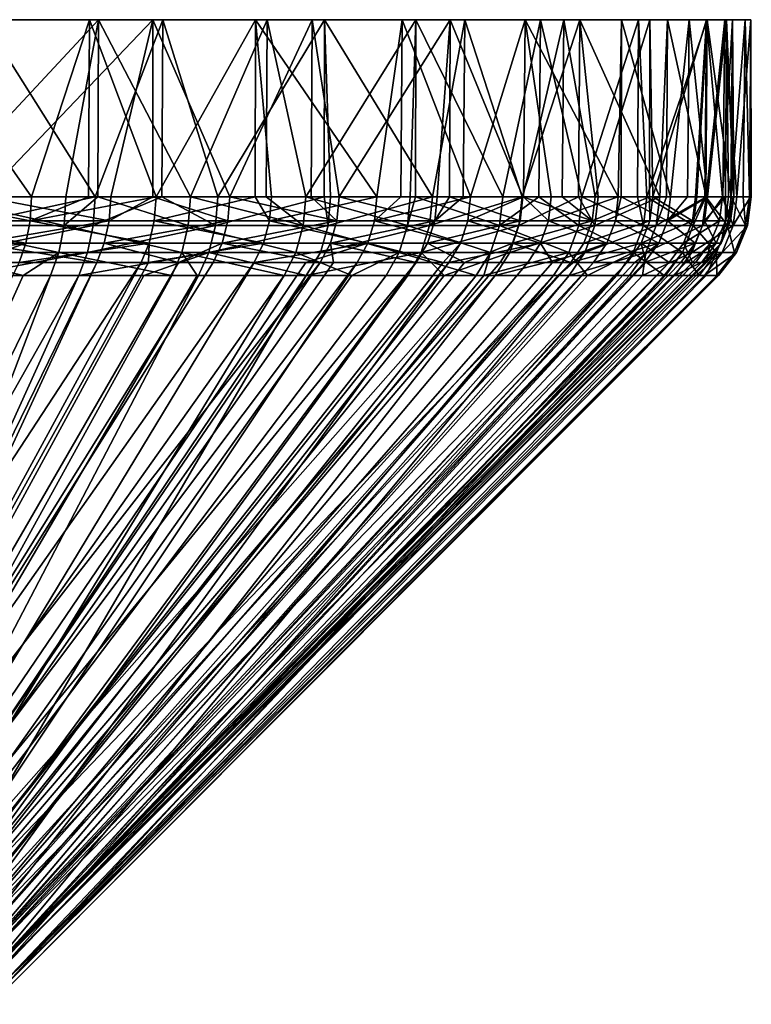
# Model space of a CAD drawing. Extents: x -0.11 to 0.223, y -0.181 to 0.021.
# Tile 134 of 256: x -0.06 to -0.04, y -0.026 to 0. Entities that reach past the tile are written whole.
import ezdxf

# ---------------------------------------------------------------- set-up
doc = ezdxf.new("R2010")
doc.units = 0
doc.layers.add('mesh', color=7, linetype='CONTINUOUS')

msp = doc.modelspace()

# ---------------------------------------------------------------- meshes
at = {"layer": 'mesh'}
mesh = msp.add_polyface(dxfattribs=at)
corners = [(-0.059425, -0.005404, -0.030689), (-0.056224, -0.006007, -0.028543), (-0.059538, -0.006007, -0.030466), (-0.064313, -0.005404, 0.032713), (-0.060718, -0.005404, 0.031311), (-0.060885, -0.004757, 0.031468), (-0.064391, -0.006007, 0.032476), (-0.060821, -0.006007, 0.031084), (-0.060682, -0.004757, 0.031389), (-0.057302, -0.005404, 0.029515), (-0.05743, -0.006007, 0.029301), (-0.057258, -0.004757, 0.029588), (-0.059386, -0.004757, -0.030765), (-0.057859, -0.004757, -0.029879), (-0.06273, -0.004757, -0.032232), (-0.062959, -0.005404, -0.03224), (-0.063046, -0.006007, -0.032006), (-0.057832, 0, -0.029925), (-0.062725, 0, -0.032242), (-0.05613, 0, 0.028882), (-0.060881, 0, 0.031479), (-0.064287, -0.004757, 0.032794), (-0.060676, 0, 0.031935), (-0.055857, 0, 0.029301), (-0.057583, 0, -0.030359), (-0.062547, 0, -0.03271), (-0.057679, -0.004757, 0.030413), (-0.060688, -0.004757, 0.031911), (-0.061193, -0.004757, 0.032162), (-0.062021, -0.004757, -0.032505), (-0.058464, -0.004757, -0.030847), (-0.061233, -0.005534, 0.032068), (-0.06491, -0.005534, 0.033407), (-0.058512, -0.005534, -0.030757), (-0.057605, -0.004757, -0.030323), (-0.062059, -0.005534, -0.03241), (-0.06217, -0.006257, -0.032131), (-0.058654, -0.006257, -0.030493), (-0.057729, -0.005534, 0.030325), (-0.061351, -0.006257, 0.031792), (-0.062556, -0.004757, -0.032684)]
mesh.append_faces([[corners[k] for k in face] for face in [(0, 1, 2, 2), (3, 4, 5, 5), (6, 7, 4, 4), (4, 8, 5, 5), (4, 9, 8, 8), (7, 9, 4, 4), (7, 10, 9, 9), (9, 11, 8, 8), (12, 13, 0, 0), (0, 14, 12, 12), (0, 15, 14, 14), (2, 15, 0, 0), (2, 16, 15, 15), (17, 12, 18, 18), (17, 13, 12, 12), (12, 14, 18, 18), (19, 8, 11, 11), (20, 8, 19, 19), (20, 5, 8, 8), (21, 5, 20, 20), (19, 22, 20, 20), (19, 23, 22, 22), (18, 24, 17, 17), (18, 25, 24, 24), (22, 23, 26, 26), (22, 27, 28, 28), (26, 27, 22, 22), (24, 29, 30, 30), (25, 29, 24, 24), (31, 27, 26, 26), (31, 28, 27, 27), (32, 28, 31, 31), (30, 33, 34, 34), (30, 29, 33, 33), (35, 36, 37, 37), (31, 38, 39, 39), (26, 38, 31, 31), (33, 35, 37, 37), (29, 35, 33, 33), (29, 40, 35, 35)]])
mesh = msp.add_polyface(dxfattribs=at)
corners = [(-0.054108, -0.005404, 0.027348), (-0.05743, -0.006007, 0.029301), (-0.05426, -0.006007, 0.02715), (-0.057302, -0.005404, 0.029515), (-0.051178, -0.005404, 0.024837), (-0.056087, -0.005404, -0.028752), (-0.053146, -0.006007, -0.026261), (-0.056224, -0.006007, -0.028543), (-0.052986, -0.005404, -0.026453), (-0.059425, -0.005404, -0.030689), (-0.05613, -0.004757, 0.028882), (-0.057258, -0.004757, 0.029588), (-0.054057, -0.004757, 0.027416), (-0.053378, -0.004757, -0.02685), (-0.05604, -0.004757, -0.028823), (-0.057859, -0.004757, -0.029879), (-0.05613, 0, 0.028882), (-0.051845, 0, 0.025575), (-0.053362, 0, -0.026871), (-0.057832, 0, -0.029925), (-0.055857, 0, 0.029301), (-0.051509, 0, 0.025946), (-0.053049, 0, -0.027261), (-0.057583, 0, -0.030359), (-0.058464, -0.004757, -0.030847), (-0.057605, -0.004757, -0.030323), (-0.055114, -0.004757, -0.028802), (-0.053079, -0.004757, -0.027221), (-0.055887, -0.004757, 0.029255), (-0.057679, -0.004757, 0.030413), (-0.054382, -0.004757, 0.028283), (-0.054443, -0.005534, 0.0282), (-0.057729, -0.005534, 0.030325), (-0.055172, -0.005534, -0.028718), (-0.052081, -0.005534, -0.026317), (-0.058512, -0.005534, -0.030757), (-0.057878, -0.006257, 0.030064), (-0.051415, -0.005534, 0.025721), (-0.054619, -0.006257, 0.027958), (-0.055342, -0.006257, -0.028471), (-0.052278, -0.006257, -0.026091), (-0.058654, -0.006257, -0.030493)]
mesh.append_faces([[corners[k] for k in face] for face in [(0, 1, 2, 2), (0, 3, 1, 1), (4, 0, 2, 2), (5, 6, 7, 7), (5, 8, 6, 6), (9, 5, 7, 7), (3, 10, 11, 11), (0, 10, 3, 3), (0, 12, 10, 10), (5, 13, 8, 8), (5, 14, 13, 13), (9, 14, 5, 5), (9, 15, 14, 14), (12, 16, 10, 10), (12, 17, 16, 16), (18, 14, 19, 19), (18, 13, 14, 14), (14, 15, 19, 19), (16, 11, 10, 10), (17, 20, 16, 16), (17, 21, 20, 20), (19, 22, 18, 18), (19, 23, 22, 22), (23, 24, 25, 25), (26, 23, 25, 25), (26, 22, 23, 23), (27, 22, 26, 26), (20, 28, 29, 29), (20, 30, 28, 28), (21, 30, 20, 20), (28, 31, 32, 32), (28, 30, 31, 31), (26, 33, 34, 34), (25, 33, 26, 26), (25, 35, 33, 33), (31, 36, 32, 32), (37, 38, 31, 31), (33, 39, 40, 40), (35, 39, 33, 33), (29, 28, 32, 32), (35, 41, 39, 39)]])
mesh = msp.add_polyface(dxfattribs=at)
corners = [(-0.051178, -0.005404, 0.024837), (-0.05426, -0.006007, 0.02715), (-0.051351, -0.006007, 0.024657), (-0.054057, -0.004757, 0.027416), (-0.054108, -0.005404, 0.027348), (-0.051871, -0.004757, 0.025543), (-0.051119, -0.004757, 0.024898), (-0.048547, -0.005404, 0.022014), (-0.050163, -0.005404, -0.023822), (-0.052986, -0.005404, -0.026453), (-0.050102, -0.004757, -0.023881), (-0.050343, -0.006007, -0.023649), (-0.053146, -0.006007, -0.026261), (-0.052932, -0.004757, -0.026519), (-0.053378, -0.004757, -0.02685), (-0.051845, 0, 0.025575), (-0.048129, 0, 0.021638), (-0.053362, 0, -0.026871), (-0.049425, 0, -0.023155), (-0.051509, 0, 0.025946), (-0.049054, 0, -0.023491), (-0.053049, 0, -0.027261), (-0.052014, -0.004757, -0.026394), (-0.053079, -0.004757, -0.027221), (-0.049203, -0.004757, -0.023655), (-0.051345, -0.004757, 0.025797), (-0.048606, -0.004757, 0.022986), (-0.051516, -0.004757, 0.025936), (-0.054382, -0.004757, 0.028283), (-0.051415, -0.005534, 0.025721), (-0.054443, -0.005534, 0.0282), (-0.049279, -0.005534, -0.023585), (-0.055114, -0.004757, -0.028802), (-0.052081, -0.005534, -0.026317), (-0.055172, -0.005534, -0.028718), (-0.052278, -0.006257, -0.026091), (-0.051617, -0.006257, 0.0255), (-0.054619, -0.006257, 0.027958), (-0.048683, -0.005534, 0.022919), (-0.048909, -0.006257, 0.022722), (-0.0495, -0.006257, -0.023383)]
mesh.append_faces([[corners[k] for k in face] for face in [(0, 1, 2, 2), (0, 3, 4, 4), (0, 5, 3, 3), (0, 6, 5, 5), (0, 7, 6, 6), (2, 7, 0, 0), (8, 9, 10, 10), (11, 9, 8, 8), (11, 12, 9, 9), (9, 13, 10, 10), (9, 14, 13, 13), (5, 15, 3, 3), (6, 15, 5, 5), (6, 16, 15, 15), (10, 17, 18, 18), (13, 17, 10, 10), (13, 14, 17, 17), (16, 19, 15, 15), (17, 20, 18, 18), (17, 21, 20, 20), (22, 21, 23, 23), (22, 20, 21, 21), (24, 20, 22, 22), (25, 19, 26, 26), (19, 27, 28, 28), (25, 27, 19, 19), (29, 25, 26, 26), (29, 27, 25, 25), (30, 27, 29, 29), (30, 28, 27, 27), (31, 24, 22, 22), (32, 33, 23, 23), (34, 35, 33, 33), (29, 36, 37, 37), (29, 38, 36, 36), (26, 38, 29, 29), (38, 39, 36, 36), (31, 33, 40, 40), (22, 33, 31, 31), (22, 23, 33, 33)]])
mesh = msp.add_polyface(dxfattribs=at)
corners = [(-0.046248, -0.005404, 0.018913), (-0.048739, -0.006007, 0.021854), (-0.046457, -0.006007, 0.018776), (-0.048547, -0.005404, 0.022014), (-0.047652, -0.005404, -0.020892), (-0.045699, -0.006007, -0.01757), (-0.04785, -0.006007, -0.02074), (-0.050163, -0.005404, -0.023822), (-0.050343, -0.006007, -0.023649), (-0.051351, -0.006007, 0.024657), (-0.048481, -0.004757, 0.022068), (-0.051119, -0.004757, 0.024898), (-0.04815, -0.004757, 0.021622), (-0.046177, -0.004757, 0.01896), (-0.047584, -0.004757, -0.020943), (-0.046158, -0.004757, -0.018842), (-0.049457, -0.004757, -0.023129), (-0.050102, -0.004757, -0.023881), (-0.048129, 0, 0.021638), (-0.046118, 0, -0.01887), (-0.049425, 0, -0.023155), (-0.047739, 0, 0.021951), (-0.051509, 0, 0.025946), (-0.045075, 0, 0.017168), (-0.044641, 0, 0.017417), (-0.045699, 0, -0.019143), (-0.049054, 0, -0.023491), (-0.046717, -0.004757, -0.020618), (-0.049064, -0.004757, -0.023484), (-0.049203, -0.004757, -0.023655), (-0.047779, -0.004757, 0.021921), (-0.046198, -0.004757, 0.019886), (-0.048606, -0.004757, 0.022986), (-0.048683, -0.005534, 0.022919), (-0.0468, -0.005534, -0.020557), (-0.046282, -0.005534, 0.019828), (-0.048909, -0.006257, 0.022722), (-0.049279, -0.005534, -0.023585), (-0.047042, -0.006257, -0.020381), (-0.0495, -0.006257, -0.023383)]
mesh.append_faces([[corners[k] for k in face] for face in [(0, 1, 2, 2), (0, 3, 1, 1), (4, 5, 6, 6), (7, 6, 8, 8), (7, 4, 6, 6), (9, 1, 3, 3), (3, 10, 11, 11), (3, 12, 10, 10), (0, 12, 3, 3), (0, 13, 12, 12), (4, 14, 15, 15), (7, 14, 4, 4), (7, 16, 14, 14), (7, 17, 16, 16), (10, 18, 11, 11), (18, 12, 13, 13), (10, 12, 18, 18), (14, 19, 15, 15), (14, 20, 19, 19), (16, 20, 14, 14), (17, 20, 16, 16), (18, 21, 22, 22), (23, 21, 18, 18), (23, 24, 21, 21), (20, 25, 19, 19), (20, 26, 25, 25), (26, 27, 25, 25), (26, 28, 27, 27), (29, 28, 26, 26), (30, 21, 31, 31), (32, 21, 30, 30), (32, 22, 21, 21), (33, 30, 31, 31), (27, 28, 34, 34), (32, 30, 33, 33), (33, 35, 36, 36), (31, 35, 33, 33), (34, 37, 38, 38), (28, 37, 34, 34), (28, 29, 37, 37), (37, 39, 38, 38)]])
mesh = msp.add_polyface(dxfattribs=at)
corners = [(-0.044311, -0.005404, 0.015575), (-0.045121, -0.004757, 0.017141), (-0.046177, -0.004757, 0.01896), (-0.042768, -0.004757, 0.01227), (-0.044235, -0.004757, 0.015614), (-0.04276, -0.005404, 0.012041), (-0.042681, -0.004757, 0.012071), (-0.041615, -0.005404, 0.008356), (-0.041532, -0.004757, 0.008376), (-0.042287, -0.005404, -0.010687), (-0.043532, -0.004757, -0.014115), (-0.042206, -0.004757, -0.010713), (-0.043689, -0.005404, -0.014282), (-0.043611, -0.004757, -0.014318), (-0.045485, -0.005404, -0.017698), (-0.045412, -0.004757, -0.017742), (-0.046158, -0.004757, -0.018842), (-0.048129, 0, 0.021638), (-0.045075, 0, 0.017168), (-0.042758, 0, 0.012275), (-0.0417, 0, -0.009021), (-0.043521, 0, -0.014119), (-0.046118, 0, -0.01887), (-0.044641, 0, 0.017417), (-0.04229, 0, 0.012453), (-0.041234, 0, 0.00708), (-0.041218, 0, -0.009152), (-0.043065, 0, -0.014324), (-0.045699, 0, -0.019143), (-0.044587, -0.004757, -0.017321), (-0.045745, -0.004757, -0.019113), (-0.046717, -0.004757, -0.020618), (-0.042838, -0.004757, -0.013807), (-0.043089, -0.004757, -0.014312), (-0.044153, -0.004757, 0.016536), (-0.044677, -0.004757, 0.017395), (-0.042495, -0.004757, 0.012979), (-0.042316, -0.004757, 0.012444), (-0.041247, -0.004757, 0.009258), (-0.046198, -0.004757, 0.019886), (-0.047739, 0, 0.021951), (-0.0468, -0.005534, -0.020557)]
mesh.append_faces([[corners[k] for k in face] for face in [(0, 1, 2, 2), (0, 3, 4, 4), (5, 6, 3, 3), (7, 8, 6, 6), (9, 10, 11, 11), (12, 13, 10, 10), (14, 15, 13, 13), (14, 16, 15, 15), (17, 2, 18, 18), (18, 4, 19, 19), (18, 1, 4, 4), (2, 1, 18, 18), (19, 3, 6, 6), (4, 3, 19, 19), (20, 11, 21, 21), (22, 15, 16, 16), (22, 13, 15, 15), (21, 13, 22, 22), (21, 10, 13, 13), (11, 10, 21, 21), (19, 23, 18, 18), (19, 24, 23, 23), (25, 24, 19, 19), (21, 26, 20, 20), (21, 27, 26, 26), (22, 27, 21, 21), (22, 28, 27, 27), (28, 29, 27, 27), (28, 30, 29, 29), (31, 30, 28, 28), (27, 32, 26, 26), (27, 33, 32, 32), (29, 33, 27, 27), (23, 34, 35, 35), (23, 36, 34, 34), (24, 36, 23, 23), (24, 37, 36, 36), (38, 37, 24, 24), (39, 23, 35, 35), (39, 40, 23, 23), (31, 41, 30, 30)]])
mesh = msp.add_polyface(dxfattribs=at)
corners = [(-0.040593, -0.005404, 0.000717), (-0.040584, -0.004757, 0.001708), (-0.040805, -0.004757, 0.004577), (-0.040507, -0.004757, 0.000719), (-0.040729, -0.005404, -0.003139), (-0.040644, -0.004757, -0.003147), (-0.040725, -0.004757, -0.003697), (-0.041296, -0.005404, -0.006957), (-0.041212, -0.004757, -0.006974), (-0.042287, -0.005404, -0.010687), (-0.041752, -0.004757, -0.009007), (-0.041234, 0, 0.00708), (-0.041532, -0.004757, 0.008376), (-0.041282, -0.004757, 0.007071), (-0.042681, -0.004757, 0.012071), (-0.042758, 0, 0.012275), (-0.040542, 0, 0.001711), (-0.040699, 0, -0.003701), (-0.0417, 0, -0.009021), (-0.042206, -0.004757, -0.010713), (-0.040745, 0, 0.007183), (-0.04229, 0, 0.012453), (-0.040043, 0, 0.001736), (-0.040202, 0, -0.003754), (-0.041218, 0, -0.009152), (-0.041495, -0.004757, -0.010119), (-0.041258, -0.004757, -0.009142), (-0.042838, -0.004757, -0.013807), (-0.040572, -0.004757, -0.006304), (-0.040251, -0.004757, -0.003748), (-0.040083, -0.004757, -0.00241), (-0.040033, -0.004757, 0.001515), (-0.040422, -0.004757, 0.00542), (-0.040055, -0.004757, 0.001734), (-0.041247, -0.004757, 0.009258), (-0.040798, -0.004757, 0.007171)]
mesh.append_faces([[corners[k] for k in face] for face in [(0, 1, 2, 2), (0, 3, 1, 1), (4, 5, 3, 3), (4, 6, 5, 5), (7, 8, 6, 6), (9, 10, 8, 8), (11, 12, 13, 13), (11, 14, 12, 12), (15, 14, 11, 11), (2, 11, 13, 13), (2, 16, 11, 11), (1, 16, 2, 2), (3, 16, 1, 1), (3, 17, 16, 16), (5, 17, 3, 3), (17, 8, 18, 18), (17, 6, 8, 8), (5, 6, 17, 17), (18, 10, 19, 19), (8, 10, 18, 18), (11, 20, 21, 21), (16, 20, 11, 11), (16, 22, 20, 20), (17, 22, 16, 16), (17, 23, 22, 22), (18, 23, 17, 17), (18, 24, 23, 23), (24, 25, 26, 26), (24, 27, 25, 25), (28, 24, 26, 26), (28, 23, 24, 24), (29, 23, 28, 28), (30, 23, 29, 29), (30, 22, 23, 23), (31, 22, 30, 30), (22, 32, 20, 20), (22, 33, 32, 32), (31, 33, 22, 22), (20, 34, 21, 21), (20, 35, 34, 34), (32, 35, 20, 20)]])
mesh = msp.add_polyface(dxfattribs=at)
corners = [(-0.044311, -0.005404, 0.015575), (-0.046457, -0.006007, 0.018776), (-0.044534, -0.006007, 0.015462), (-0.046248, -0.005404, 0.018913), (-0.042287, -0.005404, -0.010687), (-0.04154, -0.006007, -0.006906), (-0.042524, -0.006007, -0.010609), (-0.047652, -0.005404, -0.020892), (-0.045485, -0.005404, -0.017698), (-0.045699, -0.006007, -0.01757), (-0.046177, -0.004757, 0.01896), (-0.044235, -0.004757, 0.015614), (-0.045121, -0.004757, 0.017141), (-0.04276, -0.005404, 0.012041), (-0.042768, -0.004757, 0.01227), (-0.042994, -0.006007, 0.011954), (-0.041615, -0.005404, 0.008356), (-0.042681, -0.004757, 0.012071), (-0.042206, -0.004757, -0.010713), (-0.041752, -0.004757, -0.009007), (-0.043689, -0.005404, -0.014282), (-0.043532, -0.004757, -0.014115), (-0.043916, -0.006007, -0.014179), (-0.043611, -0.004757, -0.014318), (-0.046158, -0.004757, -0.018842), (-0.044936, -0.006257, -0.017122), (-0.044675, -0.005534, -0.017271), (-0.0468, -0.005534, -0.020557), (-0.044677, -0.004757, 0.017395), (-0.044243, -0.005534, 0.016488), (-0.046282, -0.005534, 0.019828), (-0.04259, -0.005534, 0.012941), (-0.042495, -0.004757, 0.012979), (-0.042316, -0.004757, 0.012444), (-0.044153, -0.004757, 0.016536), (-0.042932, -0.005534, -0.013767), (-0.043089, -0.004757, -0.014312), (-0.044587, -0.004757, -0.017321), (-0.045745, -0.004757, -0.019113), (-0.046529, -0.006257, 0.019658), (-0.044507, -0.006257, 0.016346), (-0.046198, -0.004757, 0.019886), (-0.042869, -0.006257, 0.01283), (-0.041345, -0.005534, 0.009231), (-0.041593, -0.005534, -0.01009), (-0.04188, -0.006257, -0.010003), (-0.042838, -0.004757, -0.013807), (-0.043208, -0.006257, -0.013649), (-0.047042, -0.006257, -0.020381)]
mesh.append_faces([[corners[k] for k in face] for face in [(0, 1, 2, 2), (0, 3, 1, 1), (4, 5, 6, 6), (7, 8, 9, 9), (0, 10, 3, 3), (11, 12, 0, 0), (0, 13, 14, 14), (2, 13, 0, 0), (2, 15, 13, 13), (13, 16, 17, 17), (15, 16, 13, 13), (18, 19, 4, 4), (4, 20, 21, 21), (6, 20, 4, 4), (6, 22, 20, 20), (20, 8, 23, 23), (22, 8, 20, 20), (22, 9, 8, 8), (7, 24, 8, 8), (25, 26, 27, 27), (28, 29, 30, 30), (31, 32, 33, 33), (29, 32, 31, 31), (29, 34, 32, 32), (28, 34, 29, 29), (35, 36, 37, 37), (38, 26, 37, 37), (38, 27, 26, 26), (29, 39, 30, 30), (31, 40, 29, 29), (41, 28, 30, 30), (31, 42, 40, 40), (31, 43, 42, 42), (44, 35, 45, 45), (46, 35, 44, 44), (46, 36, 35, 35), (26, 35, 37, 37), (26, 47, 35, 35), (25, 47, 26, 26), (27, 48, 25, 25)]])
mesh = msp.add_polyface(dxfattribs=at)
corners = [(-0.040889, -0.005404, 0.004565), (-0.041857, -0.006007, 0.008295), (-0.041137, -0.006007, 0.004532), (-0.041615, -0.005404, 0.008356), (-0.040593, -0.005404, 0.000717), (-0.040842, -0.006007, 0.000712), (-0.041296, -0.005404, -0.006957), (-0.040977, -0.006007, -0.003117), (-0.04154, -0.006007, -0.006906), (-0.040729, -0.005404, -0.003139), (-0.042287, -0.005404, -0.010687), (-0.042994, -0.006007, 0.011954), (-0.041282, -0.004757, 0.007071), (-0.041532, -0.004757, 0.008376), (-0.040805, -0.004757, 0.004577), (-0.040507, -0.004757, 0.000719), (-0.040725, -0.004757, -0.003697), (-0.041212, -0.004757, -0.006974), (-0.04259, -0.005534, 0.012941), (-0.042316, -0.004757, 0.012444), (-0.041247, -0.004757, 0.009258), (-0.040798, -0.004757, 0.007171), (-0.040523, -0.005534, 0.005404), (-0.041345, -0.005534, 0.009231), (-0.040135, -0.005534, 0.00151), (-0.040033, -0.004757, 0.001515), (-0.040083, -0.004757, -0.00241), (-0.040055, -0.004757, 0.001734), (-0.040422, -0.004757, 0.00542), (-0.040572, -0.004757, -0.006304), (-0.040185, -0.005534, -0.002403), (-0.040251, -0.004757, -0.003748), (-0.040673, -0.005534, -0.006286), (-0.041258, -0.004757, -0.009142), (-0.041593, -0.005534, -0.01009), (-0.041495, -0.004757, -0.010119), (-0.042838, -0.004757, -0.013807), (-0.041634, -0.006257, 0.009151), (-0.040819, -0.006257, 0.005358), (-0.040484, -0.006257, -0.002382), (-0.040968, -0.006257, -0.006232), (-0.040434, -0.006257, 0.001497), (-0.04188, -0.006257, -0.010003)]
mesh.append_faces([[corners[k] for k in face] for face in [(0, 1, 2, 2), (0, 3, 1, 1), (4, 2, 5, 5), (4, 0, 2, 2), (6, 7, 8, 8), (6, 9, 7, 7), (10, 6, 8, 8), (11, 1, 3, 3), (3, 12, 13, 13), (0, 12, 3, 3), (0, 14, 12, 12), (4, 14, 0, 0), (4, 9, 15, 15), (5, 9, 4, 4), (5, 7, 9, 9), (6, 16, 9, 9), (10, 17, 6, 6), (18, 19, 20, 20), (21, 22, 23, 23), (24, 25, 26, 26), (24, 27, 25, 25), (22, 27, 24, 24), (22, 28, 27, 27), (21, 28, 22, 22), (29, 30, 31, 31), (29, 32, 30, 30), (33, 32, 29, 29), (33, 34, 32, 32), (35, 34, 33, 33), (35, 36, 34, 34), (22, 37, 23, 23), (24, 38, 22, 22), (32, 39, 30, 30), (34, 40, 32, 32), (20, 23, 18, 18), (20, 21, 23, 23), (24, 41, 38, 38), (24, 30, 41, 41), (26, 30, 24, 24), (26, 31, 30, 30), (34, 42, 40, 40)]])
mesh = msp.add_polyface(dxfattribs=at)
corners = [(-0.056442, -0.006525, -0.028211), (-0.068857, -0.0255, -0.013457), (-0.059718, -0.006525, -0.030112), (-0.05624, -0.006525, -0.028061), (-0.066778, -0.0255, -0.012298), (-0.0534, -0.006525, -0.025956), (-0.052008, -0.006525, -0.024659), (-0.064912, -0.0255, -0.01082), (-0.05063, -0.006525, -0.023374), (-0.051626, -0.006525, 0.02437), (-0.064595, -0.0255, 0.010515), (-0.051268, -0.006525, 0.023986), (-0.054501, -0.006525, 0.026834), (-0.066417, -0.0255, 0.012048), (-0.066909, -0.0255, 0.012384), (-0.057634, -0.006525, 0.02896), (-0.060092, -0.006525, 0.030253), (-0.055433, -0.006525, 0.027466), (-0.060821, -0.006007, 0.031084), (-0.056224, -0.006007, -0.028543), (-0.059538, -0.006007, -0.030466), (-0.060998, -0.006525, -0.030674), (-0.063185, -0.006525, -0.031633), (-0.05426, -0.006007, 0.02715), (-0.05743, -0.006007, 0.029301), (-0.053146, -0.006007, -0.026261), (-0.060986, -0.006525, 0.030723), (-0.063046, -0.006007, -0.032006), (-0.057729, -0.005534, 0.030325), (-0.057878, -0.006257, 0.030064), (-0.061351, -0.006257, 0.031792), (-0.054443, -0.005534, 0.0282), (-0.054619, -0.006257, 0.027958), (-0.061171, -0.006879, 0.031171), (-0.06154, -0.006879, 0.031354), (-0.058114, -0.006879, 0.02965), (-0.056366, -0.006879, 0.028521), (-0.0549, -0.006879, 0.027573), (-0.055342, -0.006257, -0.028471), (-0.055613, -0.006879, -0.028079), (-0.054932, -0.006879, -0.027549), (-0.058654, -0.006257, -0.030493), (-0.058879, -0.006879, -0.030073), (-0.059608, -0.006879, -0.030412), (-0.06217, -0.006257, -0.032131), (-0.062347, -0.006879, -0.031689), (-0.066796, -0.026, 0.012558), (-0.052, -0.006879, 0.025198), (-0.064888, -0.026, 0.011079)]
mesh.append_faces([[corners[k] for k in face] for face in [(0, 1, 2, 2), (3, 4, 0, 0), (5, 4, 3, 3), (6, 7, 5, 5), (8, 7, 6, 6), (9, 10, 11, 11), (12, 13, 9, 9), (14, 15, 16, 16), (13, 17, 15, 15), (18, 16, 15, 15), (19, 0, 2, 2), (20, 21, 22, 22), (23, 17, 12, 12), (23, 24, 17, 17), (19, 3, 0, 0), (19, 25, 3, 3), (20, 2, 21, 21), (20, 19, 2, 2), (26, 16, 18, 18), (15, 24, 18, 18), (15, 17, 24, 24), (5, 3, 25, 25), (22, 27, 20, 20), (28, 29, 30, 30), (31, 32, 29, 29), (30, 33, 34, 34), (29, 33, 30, 30), (29, 35, 33, 33), (32, 35, 29, 29), (32, 36, 35, 35), (37, 36, 32, 32), (38, 39, 40, 40), (38, 41, 39, 39), (41, 42, 39, 39), (41, 43, 42, 42), (44, 43, 41, 41), (44, 45, 43, 43), (46, 36, 37, 37), (32, 47, 37, 37), (48, 37, 47, 47)]])
mesh = msp.add_polyface(dxfattribs=at)
corners = [(-0.048318, -0.006525, -0.020676), (-0.063307, -0.0255, -0.009061), (-0.05063, -0.006525, -0.023374), (-0.048166, -0.006525, -0.020499), (-0.04604, -0.006525, -0.017366), (-0.062005, -0.0255, -0.007068), (-0.04538, -0.006525, -0.016111), (-0.044277, -0.006525, -0.014014), (-0.0609, -0.0255, 0.004476), (-0.042865, -0.006525, 0.010201), (-0.043367, -0.006525, 0.011815), (-0.063043, -0.0255, 0.00871), (-0.046789, -0.006525, 0.018558), (-0.047748, -0.006525, 0.019852), (-0.049044, -0.006525, 0.0216), (-0.051268, -0.006525, 0.023986), (-0.064595, -0.0255, 0.010515), (-0.050343, -0.006007, -0.023649), (-0.052008, -0.006525, -0.024659), (-0.05426, -0.006007, 0.02715), (-0.054501, -0.006525, 0.026834), (-0.051626, -0.006525, 0.02437), (-0.051351, -0.006007, 0.024657), (-0.0534, -0.006525, -0.025956), (-0.046457, -0.006007, 0.018776), (-0.048739, -0.006007, 0.021854), (-0.04785, -0.006007, -0.02074), (-0.053146, -0.006007, -0.026261), (-0.046282, -0.005534, 0.019828), (-0.046529, -0.006257, 0.019658), (-0.048909, -0.006257, 0.022722), (-0.052081, -0.005534, -0.026317), (-0.052278, -0.006257, -0.026091), (-0.0495, -0.006257, -0.023383), (-0.048293, -0.006879, 0.021153), (-0.049268, -0.006879, 0.022409), (-0.047042, -0.006257, -0.020381), (-0.047427, -0.006879, -0.0201), (-0.049851, -0.006879, -0.023061), (-0.050779, -0.006879, -0.023965), (-0.052591, -0.006879, -0.025732), (-0.055342, -0.006257, -0.028471), (-0.054932, -0.006879, -0.027549), (-0.060897, -0.026, 0.00511), (-0.044927, -0.006879, 0.016121), (-0.043311, -0.006879, 0.012653), (-0.046921, -0.006879, 0.019387), (-0.063241, -0.026, 0.009313), (-0.045223, -0.006879, 0.016606), (-0.0619, -0.026, 0.007306), (-0.044888, -0.006525, 0.015282), (-0.054619, -0.006257, 0.027958), (-0.051617, -0.006257, 0.0255), (-0.052, -0.006879, 0.025198)]
mesh.append_faces([[corners[k] for k in face] for face in [(0, 1, 2, 2), (3, 1, 0, 0), (4, 5, 3, 3), (5, 6, 7, 7), (8, 9, 10, 10), (11, 12, 13, 13), (14, 11, 13, 13), (15, 16, 14, 14), (17, 2, 18, 18), (19, 20, 21, 21), (22, 15, 14, 14), (23, 17, 18, 18), (22, 21, 15, 15), (22, 19, 21, 21), (24, 25, 13, 13), (26, 3, 0, 0), (17, 0, 2, 2), (17, 26, 0, 0), (14, 25, 22, 22), (14, 13, 25, 25), (23, 27, 17, 17), (28, 29, 30, 30), (31, 32, 33, 33), (30, 34, 35, 35), (29, 34, 30, 30), (36, 33, 37, 37), (33, 38, 37, 37), (33, 39, 38, 38), (32, 39, 33, 33), (32, 40, 39, 39), (41, 40, 32, 32), (41, 42, 40, 40), (43, 44, 45, 45), (46, 47, 34, 34), (48, 49, 46, 46), (47, 35, 34, 34), (11, 50, 12, 12), (51, 52, 53, 53), (52, 30, 53, 53), (30, 35, 53, 53), (47, 53, 35, 35)]])
mesh = msp.add_polyface(dxfattribs=at)
corners = [(-0.060435, -0.0255, -0.002589), (-0.041929, -0.006525, -0.006826), (-0.041793, -0.006525, -0.005905), (-0.042902, -0.006525, -0.010486), (-0.061039, -0.0255, -0.004892), (-0.043163, -0.006525, -0.011155), (-0.041373, -0.006525, -0.00308), (-0.041282, -0.006525, -0.000499), (-0.060209, -0.0255, -0.000219), (-0.04124, -0.006525, 0.000704), (-0.041531, -0.006525, 0.004479), (-0.060365, -0.0255, 0.002156), (-0.041615, -0.006525, 0.004918), (-0.042243, -0.006525, 0.008199), (-0.042524, -0.006007, -0.010609), (-0.044277, -0.006525, -0.014014), (-0.045699, -0.006007, -0.01757), (-0.04604, -0.006525, -0.017366), (-0.048166, -0.006525, -0.020499), (-0.046457, -0.006007, 0.018776), (-0.047748, -0.006525, 0.019852), (-0.046789, -0.006525, 0.018558), (-0.04785, -0.006007, -0.02074), (-0.043916, -0.006007, -0.014179), (-0.04538, -0.006525, -0.016111), (-0.044243, -0.005534, 0.016488), (-0.044507, -0.006257, 0.016346), (-0.046529, -0.006257, 0.019658), (-0.046921, -0.006879, 0.019387), (-0.048293, -0.006879, 0.021153), (-0.045223, -0.006879, 0.016606), (-0.044927, -0.006879, 0.016121), (-0.042869, -0.006257, 0.01283), (-0.043311, -0.006879, 0.012653), (-0.044441, -0.006879, -0.015059), (-0.043646, -0.006879, -0.01346), (-0.043208, -0.006257, -0.013649), (-0.044936, -0.006257, -0.017122), (-0.04535, -0.006879, -0.016886), (-0.047225, -0.006879, -0.019787), (-0.047042, -0.006257, -0.020381), (-0.047427, -0.006879, -0.0201), (-0.042376, -0.006879, -0.009976), (-0.060656, -0.026, -0.004387), (-0.042336, -0.006879, -0.009865), (-0.060138, -0.026, -0.002029), (-0.041244, -0.006879, -0.004608), (-0.041437, -0.006879, -0.006146), (-0.04096, -0.006879, -0.00235), (-0.040911, -0.006879, 0.001477), (-0.06026, -0.026, 0.002782), (-0.04129, -0.006879, 0.005284), (-0.040918, -0.006879, 0.000868), (-0.060005, -0.026, 0.000382), (-0.042094, -0.006879, 0.009025), (-0.060897, -0.026, 0.00511), (-0.042962, -0.006879, 0.011611), (-0.041513, -0.006879, 0.006319), (-0.044888, -0.006525, 0.015282), (-0.044534, -0.006007, 0.015462), (-0.042994, -0.006007, 0.011954), (-0.043367, -0.006525, 0.011815)]
mesh.append_faces([[corners[k] for k in face] for face in [(0, 1, 2, 2), (0, 3, 1, 1), (4, 5, 3, 3), (6, 0, 2, 2), (7, 8, 6, 6), (8, 9, 10, 10), (11, 12, 13, 13), (14, 5, 15, 15), (16, 17, 18, 18), (19, 20, 21, 21), (22, 16, 18, 18), (15, 23, 14, 14), (15, 24, 23, 23), (24, 16, 23, 23), (24, 17, 16, 16), (25, 26, 27, 27), (27, 28, 29, 29), (26, 28, 27, 27), (26, 30, 28, 28), (26, 31, 30, 30), (26, 32, 31, 31), (32, 33, 31, 31), (34, 35, 36, 36), (37, 34, 36, 36), (38, 34, 37, 37), (37, 39, 38, 38), (37, 40, 39, 39), (40, 41, 39, 39), (42, 43, 44, 44), (45, 46, 47, 47), (45, 48, 46, 46), (49, 50, 51, 51), (52, 53, 49, 49), (54, 55, 56, 56), (57, 50, 54, 54), (55, 33, 56, 56), (19, 21, 58, 58), (59, 19, 58, 58), (58, 60, 59, 59), (58, 61, 60, 60)]])
mesh = msp.add_polyface(dxfattribs=at)
corners = [(-0.042994, -0.006007, 0.011954), (-0.043367, -0.006525, 0.011815), (-0.042865, -0.006525, 0.010201), (-0.042243, -0.006525, 0.008199), (-0.041137, -0.006007, 0.004532), (-0.041531, -0.006525, 0.004479), (-0.04124, -0.006525, 0.000704), (-0.040842, -0.006007, 0.000712), (-0.041282, -0.006525, -0.000499), (-0.041373, -0.006525, -0.00308), (-0.04154, -0.006007, -0.006906), (-0.041929, -0.006525, -0.006826), (-0.042902, -0.006525, -0.010486), (-0.041615, -0.006525, 0.004918), (-0.041857, -0.006007, 0.008295), (-0.041793, -0.006525, -0.005905), (-0.040977, -0.006007, -0.003117), (-0.042524, -0.006007, -0.010609), (-0.043163, -0.006525, -0.011155), (-0.041345, -0.005534, 0.009231), (-0.041634, -0.006257, 0.009151), (-0.042869, -0.006257, 0.01283), (-0.040523, -0.005534, 0.005404), (-0.040819, -0.006257, 0.005358), (-0.040185, -0.005534, -0.002403), (-0.040484, -0.006257, -0.002382), (-0.040434, -0.006257, 0.001497), (-0.040673, -0.005534, -0.006286), (-0.040968, -0.006257, -0.006232), (-0.042932, -0.005534, -0.013767), (-0.043208, -0.006257, -0.013649), (-0.04188, -0.006257, -0.010003), (-0.042962, -0.006879, 0.011611), (-0.043311, -0.006879, 0.012653), (-0.042094, -0.006879, 0.009025), (-0.041513, -0.006879, 0.006319), (-0.04129, -0.006879, 0.005284), (-0.040911, -0.006879, 0.001477), (-0.040918, -0.006879, 0.000868), (-0.04096, -0.006879, -0.00235), (-0.041244, -0.006879, -0.004608), (-0.041437, -0.006879, -0.006146), (-0.042336, -0.006879, -0.009865), (-0.042376, -0.006879, -0.009976), (-0.043646, -0.006879, -0.01346)]
mesh.append_faces([[corners[k] for k in face] for face in [(0, 1, 2, 2), (3, 0, 2, 2), (4, 5, 6, 6), (7, 8, 9, 9), (10, 11, 12, 12), (4, 13, 5, 5), (4, 14, 13, 13), (7, 6, 8, 8), (7, 4, 6, 6), (10, 15, 11, 11), (10, 16, 15, 15), (17, 12, 18, 18), (17, 10, 12, 12), (3, 14, 0, 0), (3, 13, 14, 14), (9, 16, 7, 7), (9, 15, 16, 16), (19, 20, 21, 21), (22, 23, 20, 20), (24, 25, 26, 26), (27, 28, 25, 25), (29, 30, 31, 31), (21, 32, 33, 33), (20, 32, 21, 21), (20, 34, 32, 32), (23, 34, 20, 20), (23, 35, 34, 34), (23, 36, 35, 35), (23, 26, 36, 36), (26, 37, 36, 36), (26, 38, 37, 37), (25, 38, 26, 26), (25, 39, 38, 38), (28, 39, 25, 25), (28, 40, 39, 39), (28, 41, 40, 40), (28, 31, 41, 41), (31, 42, 41, 41), (31, 43, 42, 42), (30, 43, 31, 31), (30, 44, 43, 43)]])
mesh = msp.add_polyface(dxfattribs=at)
corners = [(-0.071096, -0.0255, -0.014268), (-0.063185, -0.006525, -0.031633), (-0.068857, -0.0255, -0.013457), (-0.056442, -0.006525, -0.028211), (-0.066778, -0.0255, -0.012298), (-0.066909, -0.0255, 0.012384), (-0.060092, -0.006525, 0.030253), (-0.068461, -0.0255, 0.013269), (-0.064514, -0.006525, 0.032098), (-0.070674, -0.0255, 0.014146), (-0.068136, -0.0215, 0.010506), (-0.070643, -0.0215, 0.01283), (-0.071089, -0.0215, 0.011925), (-0.067589, -0.0215, 0.011344), (-0.06565, -0.0215, 0.008372), (-0.065001, -0.0215, 0.009144), (-0.063802, -0.0215, 0.005667), (-0.069333, -0.0215, -0.011198), (-0.065246, -0.0215, -0.009405), (-0.066628, -0.0215, -0.00935), (-0.067891, -0.0215, -0.011536), (-0.072424, -0.0215, -0.012283), (-0.070984, -0.0215, -0.012941), (-0.058114, -0.006879, 0.02965), (-0.066796, -0.026, 0.012558), (-0.068916, -0.026, 0.013711), (-0.06154, -0.006879, 0.031354), (-0.071195, -0.026, 0.014509), (-0.068227, -0.026, -0.013384), (-0.062347, -0.006879, -0.031689), (-0.070462, -0.026, -0.014297), (-0.065289, -0.038, -0.008971), (-0.064784, -0.017128, -0.008392), (-0.065315, -0.017128, -0.008946), (-0.066185, -0.017128, -0.009853), (-0.06746, -0.017128, -0.010829), (-0.067445, -0.038, -0.010849), (-0.067792, -0.017128, -0.011083), (-0.069568, -0.017128, -0.012053), (-0.069953, -0.038, -0.012219), (-0.067914, -0.016879, -0.010895), (-0.064989, -0.016879, 0.008289), (-0.064817, -0.017128, 0.008431), (-0.065544, -0.017128, 0.009184), (-0.066372, -0.016879, 0.00972), (-0.066223, -0.017128, 0.009887), (-0.067724, -0.017128, 0.011026), (-0.069706, -0.016879, 0.01187), (-0.069615, -0.017128, 0.012074), (-0.070272, -0.017128, 0.012309), (-0.067957, -0.016879, 0.010923), (-0.067835, -0.017128, 0.011111), (-0.068105, -0.016686, 0.010693), (-0.069818, -0.016686, 0.01162), (-0.064957, -0.016879, -0.00825), (-0.066334, -0.016879, -0.009686), (-0.06966, -0.016879, -0.011849), (-0.069962, -0.017128, -0.012195)]
mesh.append_faces([[corners[k] for k in face] for face in [(0, 1, 2, 2), (3, 4, 2, 2), (5, 6, 7, 7), (8, 9, 7, 7), (10, 11, 12, 12), (10, 13, 11, 11), (14, 13, 10, 10), (14, 15, 13, 13), (16, 15, 14, 14), (17, 18, 19, 19), (17, 20, 18, 18), (21, 20, 17, 17), (21, 22, 20, 20), (23, 24, 25, 25), (26, 25, 27, 27), (28, 29, 30, 30), (31, 32, 33, 33), (34, 31, 33, 33), (35, 36, 34, 34), (37, 36, 35, 35), (38, 39, 37, 37), (40, 37, 35, 35), (41, 42, 43, 43), (44, 45, 46, 46), (47, 48, 49, 49), (34, 40, 35, 35), (50, 46, 51, 51), (50, 44, 46, 46), (52, 44, 50, 50), (47, 51, 48, 48), (47, 50, 51, 51), (53, 50, 47, 47), (43, 44, 41, 41), (43, 45, 44, 44), (54, 55, 33, 33), (34, 55, 40, 40), (34, 33, 55, 55), (38, 40, 56, 56), (38, 37, 40, 40), (57, 38, 56, 56)]])
mesh = msp.add_polyface(dxfattribs=at)
corners = [(-0.0534, -0.006525, -0.025956), (-0.064912, -0.0255, -0.01082), (-0.066778, -0.0255, -0.012298), (-0.066417, -0.0255, 0.012048), (-0.057634, -0.006525, 0.02896), (-0.066909, -0.0255, 0.012384), (-0.063802, -0.0215, 0.005667), (-0.063041, -0.0215, 0.00637), (-0.065001, -0.0215, 0.009144), (-0.062717, -0.0215, 0.002576), (-0.061832, -0.0215, 0.003196), (-0.062469, -0.0215, -0.000691), (-0.063075, -0.0215, -0.003911), (-0.061451, -0.0215, -0.000179), (-0.064494, -0.0215, -0.006864), (-0.061921, -0.0215, -0.003543), (-0.063213, -0.0215, -0.006684), (-0.066628, -0.0215, -0.00935), (-0.065246, -0.0215, -0.009405), (-0.058879, -0.006879, -0.030073), (-0.068227, -0.026, -0.013384), (-0.066168, -0.026, -0.012124), (-0.066796, -0.026, 0.012558), (-0.0549, -0.006879, 0.027573), (-0.064888, -0.026, 0.011079), (-0.062133, -0.017128, 0.003037), (-0.062525, -0.038, 0.004378), (-0.062557, -0.017128, 0.004368), (-0.06242, -0.038, -0.004064), (-0.062456, -0.017128, -0.004053), (-0.062728, -0.017128, -0.004918), (-0.062936, -0.016879, -0.004835), (-0.063841, -0.016879, 0.006663), (-0.063649, -0.017128, 0.006778), (-0.06377, -0.017128, 0.006949), (-0.062121, -0.017128, -0.002987), (-0.062748, -0.017128, 0.004966), (-0.062955, -0.016879, 0.004882), (-0.064076, -0.016686, 0.006523), (-0.063208, -0.016686, 0.004779), (-0.06319, -0.016686, -0.004733), (-0.063815, -0.016879, -0.00662), (-0.064051, -0.016686, -0.006481), (-0.064989, -0.016879, 0.008289), (-0.064817, -0.017128, 0.008431), (-0.0652, -0.016686, 0.008114), (-0.062351, -0.016879, 0.002986), (-0.062617, -0.016686, 0.002923), (-0.062043, -0.016879, 0.00102), (-0.062339, -0.016879, -0.002937), (-0.062606, -0.016686, -0.002875), (-0.064784, -0.017128, -0.008392), (-0.064957, -0.016879, -0.00825), (-0.065315, -0.017128, -0.008946), (-0.065289, -0.038, -0.008971), (-0.063623, -0.017128, -0.006734)]
mesh.append_faces([[corners[k] for k in face] for face in [(0, 1, 2, 2), (3, 4, 5, 5), (6, 7, 8, 8), (9, 7, 6, 6), (9, 10, 7, 7), (11, 10, 9, 9), (12, 13, 11, 11), (14, 15, 12, 12), (14, 16, 15, 15), (17, 16, 14, 14), (17, 18, 16, 16), (19, 20, 21, 21), (22, 23, 24, 24), (25, 26, 27, 27), (28, 29, 30, 30), (31, 30, 29, 29), (32, 33, 34, 34), (35, 31, 29, 29), (32, 36, 33, 33), (32, 37, 36, 36), (38, 37, 32, 32), (38, 39, 37, 37), (40, 41, 31, 31), (40, 42, 41, 41), (43, 34, 44, 44), (43, 32, 34, 34), (45, 32, 43, 43), (45, 38, 32, 32), (27, 37, 46, 46), (27, 36, 37, 37), (46, 25, 27, 27), (47, 48, 46, 46), (49, 31, 35, 35), (50, 31, 49, 49), (51, 41, 52, 52), (52, 53, 51, 51), (54, 55, 51, 51), (31, 55, 30, 30), (31, 41, 55, 55), (51, 55, 41, 41)]])
mesh = msp.add_polyface(dxfattribs=at)
corners = [(-0.05063, -0.006525, -0.023374), (-0.063307, -0.0255, -0.009061), (-0.064912, -0.0255, -0.01082), (-0.051626, -0.006525, 0.02437), (-0.066417, -0.0255, 0.012048), (-0.064595, -0.0255, 0.010515), (-0.062717, -0.026, 0.002576), (-0.060005, -0.026, 0.000382), (-0.062469, -0.026, -0.000691), (-0.06026, -0.026, 0.002782), (-0.060897, -0.026, 0.00511), (-0.063075, -0.026, -0.003911), (-0.060656, -0.026, -0.004387), (-0.061545, -0.026, -0.006631), (-0.060138, -0.026, -0.002029), (-0.063213, -0.0255, -0.006684), (-0.061039, -0.0255, -0.004892), (-0.061921, -0.0255, -0.003543), (-0.062005, -0.0255, -0.007068), (-0.061832, -0.0255, 0.003196), (-0.0609, -0.0255, 0.004476), (-0.061801, -0.0255, 0.00668), (-0.060365, -0.0255, 0.002156), (-0.061451, -0.0255, -0.000179), (-0.060209, -0.0255, -0.000219), (-0.060435, -0.0255, -0.002589), (-0.061832, -0.0215, 0.003196), (-0.061451, -0.0215, -0.000179), (-0.061921, -0.0215, -0.003543), (-0.062469, -0.0215, -0.000691), (-0.063075, -0.0215, -0.003911), (-0.059608, -0.006879, -0.030412), (-0.068227, -0.026, -0.013384), (-0.058879, -0.006879, -0.030073), (-0.052591, -0.006879, -0.025732), (-0.066168, -0.026, -0.012124), (-0.064337, -0.026, -0.01055), (-0.054932, -0.006879, -0.027549), (-0.055613, -0.006879, -0.028079), (-0.058114, -0.006879, 0.02965), (-0.056366, -0.006879, 0.028521), (-0.066796, -0.026, 0.012558), (-0.061907, -0.017128, 0.001589), (-0.061876, -0.038, 0.001594), (-0.062133, -0.017128, 0.003037), (-0.06182, -0.017128, 0.001038), (-0.061816, -0.017128, -0.000986), (-0.06184, -0.038, -0.001265), (-0.061858, -0.017128, -0.001262), (-0.062121, -0.017128, -0.002987), (-0.062043, -0.016879, 0.00102), (-0.062039, -0.016879, -0.00097), (-0.062316, -0.016686, 0.000999), (-0.062312, -0.016686, -0.000949), (-0.062351, -0.016879, 0.002986), (-0.062339, -0.016879, -0.002937), (-0.064888, -0.026, 0.011079), (-0.052, -0.006879, 0.025198), (-0.063241, -0.026, 0.009313)]
mesh.append_faces([[corners[k] for k in face] for face in [(0, 1, 2, 2), (3, 4, 5, 5), (6, 7, 8, 8), (6, 9, 7, 7), (10, 9, 6, 6), (11, 12, 13, 13), (14, 12, 11, 11), (15, 16, 17, 17), (15, 18, 16, 16), (19, 20, 21, 21), (19, 22, 20, 20), (23, 22, 19, 19), (17, 24, 23, 23), (17, 25, 24, 24), (16, 25, 17, 17), (26, 23, 19, 19), (27, 23, 26, 26), (27, 17, 23, 23), (28, 17, 27, 27), (29, 27, 26, 26), (30, 28, 27, 27), (31, 32, 33, 33), (34, 35, 36, 36), (37, 38, 35, 35), (39, 40, 41, 41), (42, 43, 44, 44), (45, 43, 42, 42), (46, 47, 45, 45), (47, 48, 49, 49), (50, 45, 42, 42), (44, 50, 42, 42), (50, 46, 45, 45), (50, 51, 46, 46), (52, 51, 50, 50), (52, 53, 51, 51), (54, 50, 44, 44), (48, 51, 55, 55), (48, 46, 51, 51), (55, 49, 48, 48), (56, 57, 58, 58)]])
mesh = msp.add_polyface(dxfattribs=at)
corners = [(-0.048166, -0.006525, -0.020499), (-0.062005, -0.0255, -0.007068), (-0.063307, -0.0255, -0.009061), (-0.044277, -0.006525, -0.014014), (-0.061039, -0.0255, -0.004892), (-0.04604, -0.006525, -0.017366), (-0.04538, -0.006525, -0.016111), (-0.042902, -0.006525, -0.010486), (-0.060435, -0.0255, -0.002589), (-0.043163, -0.006525, -0.011155), (-0.041373, -0.006525, -0.00308), (-0.060209, -0.0255, -0.000219), (-0.041531, -0.006525, 0.004479), (-0.060365, -0.0255, 0.002156), (-0.041282, -0.006525, -0.000499), (-0.04124, -0.006525, 0.000704), (-0.042243, -0.006525, 0.008199), (-0.0609, -0.0255, 0.004476), (-0.041615, -0.006525, 0.004918), (-0.043367, -0.006525, 0.011815), (-0.061801, -0.0255, 0.00668), (-0.042865, -0.006525, 0.010201), (-0.049044, -0.006525, 0.0216), (-0.064595, -0.0255, 0.010515), (-0.063043, -0.0255, 0.00871), (-0.054501, -0.006525, 0.026834), (-0.055433, -0.006525, 0.027466), (-0.066417, -0.0255, 0.012048), (-0.062469, -0.026, -0.000691), (-0.060005, -0.026, 0.000382), (-0.060138, -0.026, -0.002029), (-0.061451, -0.0255, -0.000179), (-0.058879, -0.006879, -0.030073), (-0.066168, -0.026, -0.012124), (-0.055613, -0.006879, -0.028079), (-0.052591, -0.006879, -0.025732), (-0.064337, -0.026, -0.01055), (-0.050779, -0.006879, -0.023965), (-0.054932, -0.006879, -0.027549), (-0.049851, -0.006879, -0.023061), (-0.047427, -0.006879, -0.0201), (-0.062783, -0.026, -0.008703), (-0.047225, -0.006879, -0.019787), (-0.04535, -0.006879, -0.016886), (-0.061545, -0.026, -0.006631), (-0.044441, -0.006879, -0.015059), (-0.043646, -0.006879, -0.01346), (-0.060656, -0.026, -0.004387), (-0.042336, -0.006879, -0.009865), (-0.041437, -0.006879, -0.006146), (-0.042376, -0.006879, -0.009976), (-0.04096, -0.006879, -0.00235), (-0.040911, -0.006879, 0.001477), (-0.06026, -0.026, 0.002782), (-0.040918, -0.006879, 0.000868), (-0.042094, -0.006879, 0.009025), (-0.060897, -0.026, 0.00511), (-0.041513, -0.006879, 0.006319), (-0.04129, -0.006879, 0.005284), (-0.0619, -0.026, 0.007306), (-0.044927, -0.006879, 0.016121), (-0.046921, -0.006879, 0.019387), (-0.063241, -0.026, 0.009313), (-0.045223, -0.006879, 0.016606), (-0.044888, -0.006525, 0.015282)]
mesh.append_faces([[corners[k] for k in face] for face in [(0, 1, 2, 2), (1, 3, 4, 4), (5, 6, 1, 1), (4, 7, 8, 8), (3, 9, 4, 4), (10, 11, 8, 8), (11, 12, 13, 13), (14, 15, 11, 11), (13, 16, 17, 17), (12, 18, 13, 13), (17, 19, 20, 20), (16, 21, 17, 17), (22, 23, 24, 24), (25, 26, 27, 27), (28, 29, 30, 30), (31, 11, 13, 13), (32, 33, 34, 34), (35, 36, 37, 37), (38, 33, 35, 35), (36, 39, 37, 37), (36, 40, 39, 39), (41, 40, 36, 36), (41, 42, 40, 40), (41, 43, 42, 42), (44, 43, 41, 41), (44, 45, 43, 43), (44, 46, 45, 45), (47, 46, 44, 44), (48, 30, 49, 49), (48, 47, 30, 30), (50, 46, 47, 47), (29, 51, 30, 30), (52, 29, 53, 53), (54, 51, 29, 29), (55, 53, 56, 56), (57, 58, 53, 53), (59, 60, 56, 56), (61, 59, 62, 62), (63, 60, 59, 59), (20, 64, 24, 24), (19, 64, 20, 20)]])
mesh = msp.add_polyface(dxfattribs=at)
corners = [(-0.061171, -0.006879, 0.031171), (-0.058114, -0.006879, 0.02965), (-0.068916, -0.026, 0.013711), (-0.059608, -0.006879, -0.030412), (-0.062347, -0.006879, -0.031689), (-0.068227, -0.026, -0.013384), (-0.064601, -0.016502, -0.006155), (-0.064888, -0.016521, -0.005985), (-0.065478, -0.016521, -0.006827), (-0.06295, -0.016502, -0.000902), (-0.063283, -0.016521, -0.000877), (-0.063457, -0.016521, -0.00202), (-0.063801, -0.016502, 0.004539), (-0.06411, -0.016521, 0.004414), (-0.06372, -0.016521, 0.003189), (-0.06595, -0.016521, 0.007493), (-0.064912, -0.016521, 0.006024), (-0.064625, -0.016502, 0.006195), (-0.064712, -0.016521, 0.005622), (-0.063239, -0.016502, 0.002776), (-0.063564, -0.016521, 0.002699), (-0.062953, -0.016502, 0.000948), (-0.063286, -0.016521, 0.000922), (-0.063286, -0.016521, 0.000601), (-0.063228, -0.016502, -0.002731), (-0.063554, -0.016521, -0.002655), (-0.063783, -0.016502, -0.004495), (-0.064093, -0.016521, -0.004371), (-0.064178, -0.016521, -0.004544), (-0.064713, -0.0145, 0.005619), (-0.065443, -0.0145, 0.006835), (-0.06447, -0.0145, 0.005213), (-0.06377, -0.0145, 0.003457), (-0.063712, -0.0145, 0.003193), (-0.063361, -0.0145, 0.001611), (-0.063303, -0.0145, 0.000599), (-0.063253, -0.0145, -0.000277), (-0.063436, -0.0145, -0.002024), (-0.06345, -0.0145, -0.002158), (-0.063946, -0.0145, -0.003983), (-0.064197, -0.0145, -0.004536), (-0.064728, -0.0145, -0.005704)]
mesh.append_faces([[corners[k] for k in face] for face in [(0, 1, 2, 2), (3, 4, 5, 5), (6, 7, 8, 8), (9, 10, 11, 11), (12, 13, 14, 14), (15, 16, 17, 17), (17, 13, 12, 12), (17, 18, 13, 13), (16, 18, 17, 17), (19, 14, 20, 20), (19, 12, 14, 14), (20, 21, 19, 19), (20, 22, 21, 21), (21, 10, 9, 9), (21, 23, 10, 10), (22, 23, 21, 21), (24, 11, 25, 25), (24, 9, 11, 11), (25, 26, 24, 24), (25, 27, 26, 26), (26, 7, 6, 6), (26, 28, 7, 7), (27, 28, 26, 26), (29, 16, 30, 30), (29, 18, 16, 16), (31, 18, 29, 29), (31, 13, 18, 18), (32, 13, 31, 31), (32, 14, 13, 13), (33, 14, 32, 32), (33, 20, 14, 14), (34, 20, 33, 33), (34, 22, 20, 20), (35, 23, 22, 22), (36, 10, 23, 23), (37, 11, 10, 10), (38, 25, 11, 11), (39, 27, 25, 25), (40, 28, 27, 27), (41, 7, 28, 28)]])
mesh = msp.add_polyface(dxfattribs=at)
corners = [(-0.06182, -0.017128, 0.001038), (-0.06184, -0.038, -0.001265), (-0.061876, -0.038, 0.001594), (-0.062121, -0.017128, -0.002987), (-0.06242, -0.038, -0.004064), (-0.061583, -0.032659, -0.006707), (-0.063995, -0.043312, -0.011474), (-0.061185, -0.032692, -0.00592), (-0.061924, -0.032093, 0.006323), (-0.061858, -0.032701, 0.007309), (-0.062327, -0.032661, 0.008027), (-0.062008, -0.032093, -0.006494), (-0.05967, -0.033231, -0.001861), (-0.059102, -0.03405, -0.001805), (-0.059557, -0.033231, -0.000101), (-0.061289, -0.032093, 0.004791), (-0.060902, -0.032989, 0.005846), (-0.061304, -0.032835, 0.006462), (-0.060476, -0.032093, -0.000095), (-0.059647, -0.033231, 0.00166), (-0.059936, -0.033231, 0.003399), (-0.060832, -0.032093, 0.003197), (-0.06056, -0.032093, 0.001561), (-0.059397, -0.04305, 0.003543), (-0.060412, -0.033247, 0.005097), (-0.062412, -0.032654, 0.008158), (-0.062965, -0.032692, 0.009004), (-0.059879, -0.033617, 0.00428), (-0.059397, -0.03405, 0.003543), (-0.059985, -0.044395, -0.00355), (-0.060412, -0.032953, -0.004394), (-0.060849, -0.032774, -0.005258), (-0.059102, -0.04305, -0.001805), (-0.059162, -0.033979, -0.001923), (-0.059161, -0.043161, -0.001922), (-0.059581, -0.03354, -0.002752), (-0.060006, -0.033199, -0.00359), (-0.059102, -0.03405, 0.001775), (-0.059005, -0.03405, -0.000015), (-0.059102, -0.04305, 0.001775), (-0.059, -0.04305, -0.000105), (-0.061353, -0.032093, -0.004971), (-0.060875, -0.032093, -0.003383), (-0.060582, -0.032093, -0.00175)]
mesh.append_faces([[corners[k] for k in face] for face in [(0, 1, 2, 2), (1, 3, 4, 4), (5, 6, 7, 7), (8, 9, 10, 10), (11, 5, 7, 7), (12, 13, 14, 14), (15, 16, 17, 17), (18, 12, 14, 14), (19, 20, 21, 21), (14, 19, 22, 22), (9, 23, 10, 10), (23, 16, 24, 24), (23, 17, 16, 16), (23, 25, 10, 10), (23, 26, 25, 25), (23, 27, 28, 28), (29, 30, 31, 31), (7, 29, 31, 31), (32, 13, 33, 33), (34, 33, 35, 35), (36, 34, 35, 35), (37, 23, 28, 28), (38, 39, 37, 37), (13, 40, 38, 38), (12, 36, 35, 35), (27, 20, 28, 28), (24, 20, 27, 27), (41, 7, 31, 31), (30, 41, 31, 31), (36, 42, 30, 30), (33, 12, 35, 35), (14, 13, 38, 38), (12, 33, 13, 13), (15, 24, 16, 16), (20, 24, 15, 15), (43, 36, 12, 12), (19, 28, 20, 20), (37, 28, 19, 19), (14, 37, 19, 19), (38, 37, 14, 14)]])
mesh = msp.add_polyface(dxfattribs=at)
corners = [(-0.063802, -0.026, 0.005667), (-0.0619, -0.026, 0.007306), (-0.060897, -0.026, 0.00511), (-0.062469, -0.026, -0.000691), (-0.060138, -0.026, -0.002029), (-0.063075, -0.026, -0.003911), (-0.061816, -0.017128, -0.000986), (-0.061858, -0.017128, -0.001262), (-0.06184, -0.038, -0.001265), (-0.061304, -0.032835, 0.006462), (-0.061384, -0.032816, 0.006583), (-0.061924, -0.032093, 0.006323), (-0.061289, -0.032093, 0.004791), (-0.061858, -0.032701, 0.007309), (-0.062833, -0.032093, -0.007932), (-0.061641, -0.032654, -0.006823), (-0.062008, -0.032093, -0.006494), (-0.062099, -0.032701, -0.007727), (-0.061185, -0.032692, -0.00592), (-0.061353, -0.032093, -0.004971), (-0.061583, -0.032659, -0.006707), (-0.060412, -0.032953, -0.004394), (-0.060875, -0.032093, -0.003383), (-0.062256, -0.03105, 0.004453), (-0.061831, -0.03105, 0.002971), (-0.060832, -0.032093, 0.003197), (-0.061578, -0.03105, 0.001451), (-0.0615, -0.03105, -0.000089), (-0.06056, -0.032093, 0.001561), (-0.060476, -0.032093, -0.000095), (-0.061598, -0.03105, -0.001627), (-0.060582, -0.032093, -0.00175), (-0.061871, -0.03105, -0.003144), (-0.062315, -0.03105, -0.00462), (-0.062925, -0.03105, -0.006036), (-0.059557, -0.033231, -0.000101), (-0.05967, -0.033231, -0.001861), (-0.059936, -0.033231, 0.003399), (-0.059647, -0.033231, 0.00166), (-0.061844, -0.03105, -0.001579), (-0.06177, -0.03105, 0.00073), (-0.062318, -0.03105, -0.003839), (-0.062098, -0.03105, 0.003016), (-0.062781, -0.03205, 0.000299), (-0.063036, -0.03205, 0.00254), (-0.060006, -0.033199, -0.00359)]
mesh.append_faces([[corners[k] for k in face] for face in [(0, 1, 2, 2), (3, 4, 5, 5), (6, 7, 8, 8), (9, 10, 11, 11), (12, 9, 11, 11), (10, 13, 11, 11), (14, 15, 16, 16), (14, 17, 15, 15), (16, 18, 19, 19), (15, 20, 16, 16), (21, 22, 19, 19), (23, 12, 11, 11), (24, 12, 23, 23), (25, 24, 26, 26), (27, 28, 26, 26), (27, 29, 28, 28), (30, 29, 27, 27), (30, 31, 29, 29), (32, 31, 30, 30), (32, 22, 31, 31), (33, 22, 32, 32), (33, 19, 22, 22), (34, 16, 19, 19), (29, 35, 28, 28), (31, 36, 29, 29), (25, 12, 24, 24), (25, 37, 12, 12), (28, 25, 26, 26), (28, 38, 25, 25), (39, 27, 40, 40), (39, 30, 27, 27), (41, 30, 39, 39), (41, 32, 30, 30), (33, 32, 41, 41), (42, 24, 23, 23), (40, 24, 42, 42), (40, 26, 24, 24), (27, 26, 40, 40), (40, 43, 39, 39), (42, 44, 40, 40), (22, 45, 31, 31)]])

doc.saveas('drawing.dxf')
